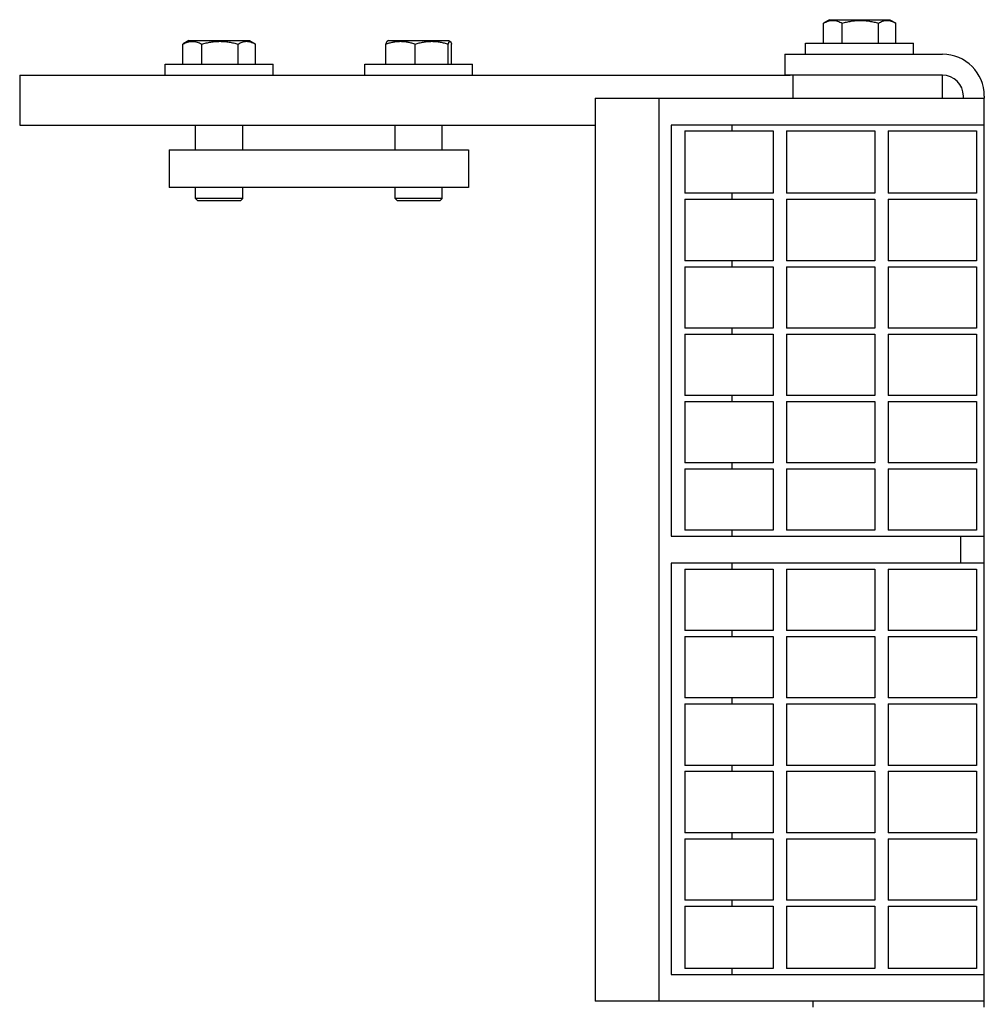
# Model space of a CAD drawing. Header units: inches. Extents: x 0 to 154, y 0 to 119.
# Tile 8 of 9: x 40.73 to 45.56, y 104.54 to 109.48. Entities that reach past the tile are written whole.
import ezdxf

# ---------------------------------------------------------------- set-up
doc = ezdxf.new("R2010")
doc.units = ezdxf.units.IN
doc.header["$LTSCALE"] = 8.47
doc.header["$MEASUREMENT"] = 0
for name, color, linetype in [('518353_WW_518353_32_BL4', 7, 'CONTINUOUS'), ('520309_BL112', 7, 'CONTINUOUS'), ('532387_BL122', 7, 'CONTINUOUS'), ('807_1830_10_1_SOLID1_BL149', 7, 'CONTINUOUS'), ('807_1830_11_1_SOLID1_BL243', 7, 'CONTINUOUS'), ('807_1830_12_1_SOLID1_BL236', 7, 'CONTINUOUS'), ('807_1830_13_1_SOLID1_BL238', 7, 'CONTINUOUS'), ('807_1830_14_1_SOLID1_BL147', 7, 'CONTINUOUS'), ('807_1830_15_1_SOLID1_BL202', 7, 'CONTINUOUS'), ('807_1830_16_1_SOLID1_BL197', 7, 'CONTINUOUS'), ('807_1830_17_1_SOLID1_BL198', 7, 'CONTINUOUS'), ('807_1830_18_1_SOLID1_BL154', 7, 'CONTINUOUS'), ('807_1830_19_1_SOLID1_BL237', 7, 'CONTINUOUS'), ('807_1830_1_1_SOLID1_BL200', 7, 'CONTINUOUS'), ('807_1830_1_SOLID1_BL235', 7, 'CONTINUOUS'), ('807_1830_20_1_SOLID1_BL233', 7, 'CONTINUOUS'), ('807_1830_21_1_SOLID1_BL145', 7, 'CONTINUOUS'), ('807_1830_22_1_SOLID1_BL142', 7, 'CONTINUOUS'), ('807_1830_23_1_SOLID1_BL199', 7, 'CONTINUOUS'), ('807_1830_24_1_SOLID1_BL195', 7, 'CONTINUOUS'), ('807_1830_25_1_SOLID1_BL148', 7, 'CONTINUOUS'), ('807_1830_26_1_SOLID1_BL196', 7, 'CONTINUOUS'), ('807_1830_27_1_SOLID1_BL156', 7, 'CONTINUOUS'), ('807_1830_28_1_SOLID1_BL152', 7, 'CONTINUOUS'), ('807_1830_29_1_SOLID1_BL232', 7, 'CONTINUOUS'), ('807_1830_2_1_SOLID1_BL201', 7, 'CONTINUOUS'), ('807_1830_30_1_SOLID1_BL242', 7, 'CONTINUOUS'), ('807_1830_31_1_SOLID1_BL150', 7, 'CONTINUOUS'), ('807_1830_32_1_SOLID1_BL203', 7, 'CONTINUOUS'), ('807_1830_33_1_SOLID1_BL193', 7, 'CONTINUOUS'), ('807_1830_34_1_SOLID1_BL241', 7, 'CONTINUOUS'), ('807_1830_35_1_SOLID1_BL239', 7, 'CONTINUOUS'), ('807_1830_36_1_SOLID1_BL204', 7, 'CONTINUOUS'), ('807_1830_3_1_SOLID1_BL155', 7, 'CONTINUOUS'), ('807_1830_4_1_SOLID1_BL234', 7, 'CONTINUOUS'), ('807_1830_5_1_SOLID1_BL240', 7, 'CONTINUOUS'), ('807_1830_6_1_SOLID1_BL194', 7, 'CONTINUOUS'), ('807_1830_7_1_SOLID1_BL146', 7, 'CONTINUOUS'), ('807_1830_8_1_SOLID1_BL151', 7, 'CONTINUOUS'), ('807_1830_9_1_SOLID1_BL153', 7, 'CONTINUOUS'), ('960616MSSF_BL19', 7, 'CONTINUOUS'), ('960616MSSF_BL8', 7, 'CONTINUOUS'), ('960616MSSF_BL9', 7, 'CONTINUOUS')]:
    doc.layers.add(name, color=color, linetype=linetype)

# ---------------------------------------------------------------- blocks, each defined once
blk = doc.blocks.new('518353_WW_518353_32_BL4', base_point=(80.676, 77.12))
at = {"layer": '518353_WW_518353_32_BL4', "color": 7, "linetype": 'CONTINUOUS'}
for p, q in [((44.5639, 109.3021), (44.5639, 109.1971)), ((44.5639, 109.3021), (45.3539, 109.3021)), ((45.3539, 109.1971), (44.5639, 109.1971)), ((45.4589, 109.0821), (45.4589, 109.0921)), ((45.5639, 109.0921), (45.5639, 109.0821)), ((44.7059, 104.5221), (44.7059, 104.5521)), ((45.5639, 104.5221), (45.5639, 104.5521))]:
    blk.add_line(p, q, dxfattribs=at)
for radius in [0.21, 0.105]:
    blk.add_arc((45.3539, 109.0921), radius, 0, 90, dxfattribs=at)
blk = doc.blocks.new('960616MSSF_BL8', base_point=(41.7284, 108.9688))
at = {"layer": '960616MSSF_BL8', "color": 7, "linetype": 'CONTINUOUS'}
for p, q in [((41.5466, 109.2522), (41.5466, 109.3528)), ((41.577, 109.3703), (41.5486, 109.3539)), ((41.577, 109.3703), (41.8798, 109.3703)), ((41.6411, 109.2522), (41.6411, 109.3528)), ((41.8229, 109.2522), (41.8229, 109.3528)), ((41.8798, 109.3703), (41.9082, 109.3539)), ((41.9081, 109.354), (41.9102, 109.3528)), ((41.9102, 109.2522), (41.9102, 109.3528)), ((41.4578, 109.1971), (41.4578, 109.2522)), ((41.4578, 109.2522), (41.9991, 109.2522)), ((41.9991, 109.1971), (41.9991, 109.2522)), ((41.6103, 108.8221), (41.6103, 108.9471)), ((41.8465, 108.8221), (41.8465, 108.9471)), ((41.6103, 108.579), (41.6103, 108.6341)), ((41.8465, 108.579), (41.8465, 108.6341)), ((41.6221, 108.5672), (41.6103, 108.579)), ((41.8465, 108.579), (41.6103, 108.579)), ((41.8347, 108.5672), (41.6221, 108.5672)), ((41.8347, 108.5672), (41.8465, 108.579))]:
    blk.add_line(p, q, dxfattribs=at)
for points, knots in [([(41.5466, 109.3528), (41.5504, 109.3549), (41.558, 109.3587), (41.5698, 109.3632), (41.5818, 109.3661), (41.5939, 109.3671), (41.606, 109.3661), (41.6179, 109.3632), (41.6297, 109.3587), (41.6373, 109.3549), (41.6411, 109.3528)], [0, 0, 0, 0, 0.130291, 0.256586, 0.379356, 0.500005, 0.620657, 0.74343, 0.869718, 1, 1, 1, 1]), ([(41.6411, 109.3528), (41.6485, 109.3549), (41.6634, 109.3588), (41.686, 109.3633), (41.7089, 109.3662), (41.732, 109.3671), (41.7551, 109.3662), (41.778, 109.3633), (41.8006, 109.3588), (41.8155, 109.3549), (41.8229, 109.3528)], [0, 0, 0, 0, 0.125001, 0.250001, 0.375001, 0.5, 0.624999, 0.749999, 0.874999, 1, 1, 1, 1]), ([(41.8229, 109.3528), (41.8263, 109.3548), (41.8331, 109.3586), (41.8437, 109.363), (41.8545, 109.366), (41.8654, 109.3671), (41.8764, 109.3664), (41.8872, 109.3638), (41.8978, 109.3596), (41.9047, 109.356), (41.9081, 109.354)], [0, 0, 0, 0, 0.131692, 0.258667, 0.381401, 0.501454, 0.621227, 0.743254, 0.869289, 1, 1, 1, 1])]:
    blk.add_open_spline(points, degree=3, knots=knots, dxfattribs=at)
blk = doc.blocks.new('960616MSSF_BL9', base_point=(79.6571, 76.3978))
at = {"layer": '960616MSSF_BL9', "color": 7, "linetype": 'CONTINUOUS'}
for p, q in [((42.5631, 109.2522), (42.5631, 109.3528)), ((42.577, 109.3703), (42.5699, 109.3662)), ((42.577, 109.3703), (42.8798, 109.3703)), ((42.7113, 109.2522), (42.7113, 109.3528)), ((42.8767, 109.2522), (42.8767, 109.3528)), ((42.8798, 109.3703), (42.887, 109.3662)), ((42.8938, 109.2522), (42.8938, 109.3528)), ((42.4578, 109.1971), (42.4578, 109.2522)), ((42.4578, 109.2522), (42.9991, 109.2522)), ((42.9991, 109.1971), (42.9991, 109.2522)), ((42.6103, 108.8221), (42.6103, 108.9471)), ((42.8465, 108.8221), (42.8465, 108.9471)), ((42.6103, 108.579), (42.6103, 108.6341)), ((42.8465, 108.579), (42.8465, 108.6341)), ((42.6221, 108.5672), (42.6103, 108.579)), ((42.8465, 108.579), (42.6103, 108.579)), ((42.8347, 108.5672), (42.6221, 108.5672)), ((42.8347, 108.5672), (42.8465, 108.579))]:
    blk.add_line(p, q, dxfattribs=at)
for points, knots in [([(42.5631, 109.3528), (42.5691, 109.3549), (42.5812, 109.3588), (42.5997, 109.3633), (42.6184, 109.3662), (42.6372, 109.3671), (42.6561, 109.3662), (42.6748, 109.3633), (42.6932, 109.3588), (42.7053, 109.3549), (42.7113, 109.3528)], [0, 0, 0, 0, 0.126059, 0.251308, 0.375861, 0.500001, 0.624142, 0.748695, 0.873943, 1, 1, 1, 1]), ([(42.5702, 109.3664), (42.5699, 109.3662), (42.5693, 109.3657), (42.5684, 109.3646), (42.5675, 109.3633), (42.5662, 109.361), (42.5647, 109.3575), (42.5636, 109.3544), (42.5631, 109.3528)], [0, 0, 0, 0, 0.073092, 0.160265, 0.262937, 0.381414, 0.663569, 1, 1, 1, 1]), ([(42.7113, 109.3528), (42.718, 109.3549), (42.7316, 109.3588), (42.7521, 109.3633), (42.773, 109.3662), (42.794, 109.3671), (42.815, 109.3662), (42.8358, 109.3633), (42.8564, 109.3588), (42.87, 109.3549), (42.8767, 109.3528)], [0, 0, 0, 0, 0.125444, 0.250548, 0.37536, 0.5, 0.62464, 0.749452, 0.874556, 1, 1, 1, 1]), ([(42.8767, 109.3528), (42.877, 109.3539), (42.8778, 109.3562), (42.879, 109.3593), (42.8802, 109.3619), (42.8815, 109.364), (42.8825, 109.3654), (42.8834, 109.3662), (42.8841, 109.3666), (42.8847, 109.3668), (42.8856, 109.3669), (42.8862, 109.3666), (42.8866, 109.3664)], [0, 0, 0, 0, 0.200828, 0.380764, 0.537521, 0.669175, 0.775345, 0.819622, 0.85896, 0.894697, 0.928713, 1, 1, 1, 1]), ([(42.8866, 109.3664), (42.8869, 109.3662), (42.8876, 109.3657), (42.8885, 109.3646), (42.8894, 109.3633), (42.8906, 109.361), (42.8922, 109.3575), (42.8932, 109.3544), (42.8938, 109.3528)], [0, 0, 0, 0, 0.073092, 0.160265, 0.262937, 0.381414, 0.663569, 1, 1, 1, 1])]:
    blk.add_open_spline(points, degree=3, knots=knots, dxfattribs=at)
blk = doc.blocks.new('960616MSSF_BL19', base_point=(80.8148, 77.6378))
at = {"layer": '960616MSSF_BL19', "color": 7, "linetype": 'CONTINUOUS'}
for p, q in [((44.7571, 109.3572), (44.7571, 109.4578)), ((44.7875, 109.4753), (44.7591, 109.4589)), ((44.7875, 109.4753), (45.0903, 109.4753)), ((44.8516, 109.3572), (44.8516, 109.4578)), ((45.0334, 109.3572), (45.0334, 109.4578)), ((45.0903, 109.4753), (45.1187, 109.4589)), ((45.1186, 109.459), (45.1207, 109.4578)), ((45.1207, 109.3572), (45.1207, 109.4578)), ((44.6683, 109.3021), (44.6683, 109.3572)), ((44.6683, 109.3572), (45.2096, 109.3572)), ((45.2096, 109.3021), (45.2096, 109.3572))]:
    blk.add_line(p, q, dxfattribs=at)
for points, knots in [([(44.7571, 109.4578), (44.7609, 109.4599), (44.7685, 109.4637), (44.7803, 109.4682), (44.7923, 109.4711), (44.8044, 109.4721), (44.8165, 109.4711), (44.8284, 109.4682), (44.8402, 109.4637), (44.8478, 109.4599), (44.8516, 109.4578)], [0, 0, 0, 0, 0.130291, 0.256586, 0.379356, 0.500005, 0.620657, 0.74343, 0.869718, 1, 1, 1, 1]), ([(44.8516, 109.4578), (44.859, 109.4599), (44.8739, 109.4638), (44.8965, 109.4683), (44.9194, 109.4712), (44.9425, 109.4721), (44.9656, 109.4712), (44.9885, 109.4683), (45.0111, 109.4638), (45.026, 109.4599), (45.0334, 109.4578)], [0, 0, 0, 0, 0.125001, 0.250001, 0.375001, 0.5, 0.624999, 0.749999, 0.874999, 1, 1, 1, 1]), ([(45.0334, 109.4578), (45.0368, 109.4598), (45.0436, 109.4636), (45.0542, 109.468), (45.065, 109.471), (45.0759, 109.4721), (45.0869, 109.4714), (45.0977, 109.4688), (45.1083, 109.4646), (45.1152, 109.461), (45.1186, 109.459)], [0, 0, 0, 0, 0.131692, 0.258667, 0.381401, 0.501454, 0.621227, 0.743254, 0.869289, 1, 1, 1, 1])]:
    blk.add_open_spline(points, degree=3, knots=knots, dxfattribs=at)
blk = doc.blocks.new('520309_BL112', base_point=(78.7058, 76.259))
at = {"layer": '520309_BL112', "color": 7, "linetype": 'CONTINUOUS'}
for p, q in [((40.7284, 109.1971), (40.7284, 108.9471)), ((40.7284, 109.1971), (44.5907, 109.1971)), ((44.6034, 109.1971), (44.6034, 109.0821)), ((45.3534, 109.1971), (45.3534, 109.0821)), ((40.7284, 108.9471), (43.6139, 108.9471))]:
    blk.add_line(p, q, dxfattribs=at)
blk = doc.blocks.new('532387_BL122', base_point=(78.8933, 76.134))
at = {"layer": '532387_BL122', "color": 7, "linetype": 'CONTINUOUS'}
for p, q in [((41.4784, 108.8221), (41.4784, 108.6341)), ((41.4784, 108.8221), (42.9784, 108.8221)), ((42.9784, 108.8221), (42.9784, 108.6341)), ((42.9784, 108.6341), (41.4784, 108.6341))]:
    blk.add_line(p, q, dxfattribs=at)
blk = doc.blocks.new('807_1830_22_1_SOLID1_BL142', base_point=(80.091, 78.064))
at = {"layer": '807_1830_22_1_SOLID1_BL142', "color": 7, "linetype": 'CONTINUOUS'}
for p, q in [((43.6139, 109.0821), (43.6139, 104.5521)), ((43.6139, 109.0821), (45.5639, 109.0821)), ((43.9339, 104.5521), (43.9339, 109.0821)), ((45.5639, 104.5521), (45.5639, 109.0821)), ((43.9939, 108.9471), (43.9939, 106.8846)), ((45.5639, 108.9471), (43.9939, 108.9471)), ((44.2993, 108.9171), (44.2993, 108.9471)), ((44.2993, 108.5746), (44.2993, 108.6046)), ((44.2993, 108.2366), (44.2993, 108.2666)), ((44.2993, 107.8986), (44.2993, 107.9286)), ((44.2993, 107.5606), (44.2993, 107.5906)), ((44.2993, 107.2226), (44.2993, 107.2526)), ((44.2993, 106.8846), (44.2993, 106.9146)), ((43.9939, 106.8846), (45.5639, 106.8846)), ((45.4441, 106.8846), (45.4441, 106.7496)), ((43.9939, 106.7496), (43.9939, 104.6871)), ((45.5639, 106.7496), (43.9939, 106.7496)), ((44.2993, 106.7196), (44.2993, 106.7496)), ((44.2993, 106.3816), (44.2993, 106.4116)), ((44.2993, 106.0436), (44.2993, 106.0736)), ((44.2993, 105.7056), (44.2993, 105.7356)), ((44.2993, 105.3676), (44.2993, 105.3976)), ((44.2993, 105.0296), (44.2993, 105.0596)), ((44.2993, 104.6871), (44.2993, 104.7171)), ((43.9939, 104.6871), (45.5639, 104.6871)), ((45.5639, 104.5521), (43.6139, 104.5521))]:
    blk.add_line(p, q, dxfattribs=at)
blk = doc.blocks.new('807_1830_21_1_SOLID1_BL145', base_point=(44.2839, 108.7609))
at = {"layer": '807_1830_21_1_SOLID1_BL145', "color": 7, "linetype": 'CONTINUOUS'}
for p, q in [((44.0624, 108.9171), (44.0624, 108.6046)), ((44.0624, 108.9171), (44.5054, 108.9171)), ((44.5054, 108.9171), (44.5054, 108.6046)), ((44.5054, 108.6046), (44.0624, 108.6046))]:
    blk.add_line(p, q, dxfattribs=at)
blk = doc.blocks.new('807_1830_7_1_SOLID1_BL146', base_point=(44.2839, 108.4206))
at = {"layer": '807_1830_7_1_SOLID1_BL146', "color": 7, "linetype": 'CONTINUOUS'}
for p, q in [((44.0624, 108.5746), (44.0624, 108.2666)), ((44.0624, 108.5746), (44.5054, 108.5746)), ((44.5054, 108.5746), (44.5054, 108.2666)), ((44.5054, 108.2666), (44.0624, 108.2666))]:
    blk.add_line(p, q, dxfattribs=at)
blk = doc.blocks.new('807_1830_14_1_SOLID1_BL147', base_point=(44.2839, 108.0826))
at = {"layer": '807_1830_14_1_SOLID1_BL147', "color": 7, "linetype": 'CONTINUOUS'}
for p, q in [((44.0624, 108.2366), (44.0624, 107.9286)), ((44.0624, 108.2366), (44.5054, 108.2366)), ((44.5054, 108.2366), (44.5054, 107.9286)), ((44.5054, 107.9286), (44.0624, 107.9286))]:
    blk.add_line(p, q, dxfattribs=at)
blk = doc.blocks.new('807_1830_25_1_SOLID1_BL148', base_point=(44.2839, 107.7446))
at = {"layer": '807_1830_25_1_SOLID1_BL148', "color": 7, "linetype": 'CONTINUOUS'}
for p, q in [((44.0624, 107.8986), (44.0624, 107.5906)), ((44.0624, 107.8986), (44.5054, 107.8986)), ((44.5054, 107.8986), (44.5054, 107.5906)), ((44.5054, 107.5906), (44.0624, 107.5906))]:
    blk.add_line(p, q, dxfattribs=at)
blk = doc.blocks.new('807_1830_10_1_SOLID1_BL149', base_point=(44.2839, 107.4066))
at = {"layer": '807_1830_10_1_SOLID1_BL149', "color": 7, "linetype": 'CONTINUOUS'}
for p, q in [((44.0624, 107.5606), (44.0624, 107.2526)), ((44.0624, 107.5606), (44.5054, 107.5606)), ((44.5054, 107.5606), (44.5054, 107.2526)), ((44.5054, 107.2526), (44.0624, 107.2526))]:
    blk.add_line(p, q, dxfattribs=at)
blk = doc.blocks.new('807_1830_31_1_SOLID1_BL150', base_point=(44.2839, 107.0686))
at = {"layer": '807_1830_31_1_SOLID1_BL150', "color": 7, "linetype": 'CONTINUOUS'}
for p, q in [((44.0624, 107.2226), (44.0624, 106.9146)), ((44.0624, 107.2226), (44.5054, 107.2226)), ((44.5054, 107.2226), (44.5054, 106.9146)), ((44.5054, 106.9146), (44.0624, 106.9146))]:
    blk.add_line(p, q, dxfattribs=at)
blk = doc.blocks.new('807_1830_8_1_SOLID1_BL151', base_point=(44.2839, 106.5656))
at = {"layer": '807_1830_8_1_SOLID1_BL151', "color": 7, "linetype": 'CONTINUOUS'}
for p, q in [((44.0624, 106.7196), (44.0624, 106.4116)), ((44.0624, 106.7196), (44.5054, 106.7196)), ((44.5054, 106.7196), (44.5054, 106.4116)), ((44.5054, 106.4116), (44.0624, 106.4116))]:
    blk.add_line(p, q, dxfattribs=at)
blk = doc.blocks.new('807_1830_28_1_SOLID1_BL152', base_point=(44.2839, 106.2276))
at = {"layer": '807_1830_28_1_SOLID1_BL152', "color": 7, "linetype": 'CONTINUOUS'}
for p, q in [((44.0624, 106.3816), (44.0624, 106.0736)), ((44.0624, 106.3816), (44.5054, 106.3816)), ((44.5054, 106.3816), (44.5054, 106.0736)), ((44.5054, 106.0736), (44.0624, 106.0736))]:
    blk.add_line(p, q, dxfattribs=at)
blk = doc.blocks.new('807_1830_9_1_SOLID1_BL153', base_point=(44.2839, 105.8896))
at = {"layer": '807_1830_9_1_SOLID1_BL153', "color": 7, "linetype": 'CONTINUOUS'}
for p, q in [((44.0624, 106.0436), (44.0624, 105.7356)), ((44.0624, 106.0436), (44.5054, 106.0436)), ((44.5054, 106.0436), (44.5054, 105.7356)), ((44.5054, 105.7356), (44.0624, 105.7356))]:
    blk.add_line(p, q, dxfattribs=at)
blk = doc.blocks.new('807_1830_18_1_SOLID1_BL154', base_point=(44.2839, 105.5516))
at = {"layer": '807_1830_18_1_SOLID1_BL154', "color": 7, "linetype": 'CONTINUOUS'}
for p, q in [((44.0624, 105.7056), (44.0624, 105.3976)), ((44.0624, 105.7056), (44.5054, 105.7056)), ((44.5054, 105.7056), (44.5054, 105.3976)), ((44.5054, 105.3976), (44.0624, 105.3976))]:
    blk.add_line(p, q, dxfattribs=at)
blk = doc.blocks.new('807_1830_3_1_SOLID1_BL155', base_point=(44.2839, 105.2136))
at = {"layer": '807_1830_3_1_SOLID1_BL155', "color": 7, "linetype": 'CONTINUOUS'}
for p, q in [((44.0624, 105.3676), (44.0624, 105.0596)), ((44.0624, 105.3676), (44.5054, 105.3676)), ((44.5054, 105.3676), (44.5054, 105.0596)), ((44.5054, 105.0596), (44.0624, 105.0596))]:
    blk.add_line(p, q, dxfattribs=at)
blk = doc.blocks.new('807_1830_27_1_SOLID1_BL156', base_point=(44.2839, 104.8734))
at = {"layer": '807_1830_27_1_SOLID1_BL156', "color": 7, "linetype": 'CONTINUOUS'}
for p, q in [((44.0624, 105.0296), (44.0624, 104.7171)), ((44.0624, 105.0296), (44.5054, 105.0296)), ((44.5054, 105.0296), (44.5054, 104.7171)), ((44.5054, 104.7171), (44.0624, 104.7171))]:
    blk.add_line(p, q, dxfattribs=at)
blk = doc.blocks.new('807_1830_33_1_SOLID1_BL193', base_point=(44.7939, 108.7609))
at = {"layer": '807_1830_33_1_SOLID1_BL193', "color": 7, "linetype": 'CONTINUOUS'}
for p, q in [((44.5724, 108.9171), (44.5724, 108.6046)), ((44.5724, 108.9171), (45.0154, 108.9171)), ((45.0154, 108.9171), (45.0154, 108.6046)), ((45.0154, 108.6046), (44.5724, 108.6046))]:
    blk.add_line(p, q, dxfattribs=at)
blk = doc.blocks.new('807_1830_6_1_SOLID1_BL194', base_point=(44.7939, 108.4206))
at = {"layer": '807_1830_6_1_SOLID1_BL194', "color": 7, "linetype": 'CONTINUOUS'}
for p, q in [((44.5724, 108.5746), (44.5724, 108.2666)), ((44.5724, 108.5746), (45.0154, 108.5746)), ((45.0154, 108.5746), (45.0154, 108.2666)), ((45.0154, 108.2666), (44.5724, 108.2666))]:
    blk.add_line(p, q, dxfattribs=at)
blk = doc.blocks.new('807_1830_24_1_SOLID1_BL195', base_point=(44.7939, 108.0826))
at = {"layer": '807_1830_24_1_SOLID1_BL195', "color": 7, "linetype": 'CONTINUOUS'}
for p, q in [((44.5724, 108.2366), (44.5724, 107.9286)), ((44.5724, 108.2366), (45.0154, 108.2366)), ((45.0154, 108.2366), (45.0154, 107.9286)), ((45.0154, 107.9286), (44.5724, 107.9286))]:
    blk.add_line(p, q, dxfattribs=at)
blk = doc.blocks.new('807_1830_26_1_SOLID1_BL196', base_point=(44.7939, 107.7446))
at = {"layer": '807_1830_26_1_SOLID1_BL196', "color": 7, "linetype": 'CONTINUOUS'}
for p, q in [((44.5724, 107.8986), (44.5724, 107.5906)), ((44.5724, 107.8986), (45.0154, 107.8986)), ((45.0154, 107.8986), (45.0154, 107.5906)), ((45.0154, 107.5906), (44.5724, 107.5906))]:
    blk.add_line(p, q, dxfattribs=at)
blk = doc.blocks.new('807_1830_16_1_SOLID1_BL197', base_point=(44.7939, 107.4066))
at = {"layer": '807_1830_16_1_SOLID1_BL197', "color": 7, "linetype": 'CONTINUOUS'}
for p, q in [((44.5724, 107.5606), (44.5724, 107.2526)), ((44.5724, 107.5606), (45.0154, 107.5606)), ((45.0154, 107.5606), (45.0154, 107.2526)), ((45.0154, 107.2526), (44.5724, 107.2526))]:
    blk.add_line(p, q, dxfattribs=at)
blk = doc.blocks.new('807_1830_17_1_SOLID1_BL198', base_point=(44.7939, 107.0686))
at = {"layer": '807_1830_17_1_SOLID1_BL198', "color": 7, "linetype": 'CONTINUOUS'}
for p, q in [((44.5724, 107.2226), (44.5724, 106.9146)), ((44.5724, 107.2226), (45.0154, 107.2226)), ((45.0154, 107.2226), (45.0154, 106.9146)), ((45.0154, 106.9146), (44.5724, 106.9146))]:
    blk.add_line(p, q, dxfattribs=at)
blk = doc.blocks.new('807_1830_23_1_SOLID1_BL199', base_point=(44.7939, 106.5656))
at = {"layer": '807_1830_23_1_SOLID1_BL199', "color": 7, "linetype": 'CONTINUOUS'}
for p, q in [((44.5724, 106.7196), (44.5724, 106.4116)), ((44.5724, 106.7196), (45.0154, 106.7196)), ((45.0154, 106.7196), (45.0154, 106.4116)), ((45.0154, 106.4116), (44.5724, 106.4116))]:
    blk.add_line(p, q, dxfattribs=at)
blk = doc.blocks.new('807_1830_1_1_SOLID1_BL200', base_point=(44.7939, 106.2276))
at = {"layer": '807_1830_1_1_SOLID1_BL200', "color": 7, "linetype": 'CONTINUOUS'}
for p, q in [((44.5724, 106.3816), (44.5724, 106.0736)), ((44.5724, 106.3816), (45.0154, 106.3816)), ((45.0154, 106.3816), (45.0154, 106.0736)), ((45.0154, 106.0736), (44.5724, 106.0736))]:
    blk.add_line(p, q, dxfattribs=at)
blk = doc.blocks.new('807_1830_2_1_SOLID1_BL201', base_point=(44.7939, 105.8896))
at = {"layer": '807_1830_2_1_SOLID1_BL201', "color": 7, "linetype": 'CONTINUOUS'}
for p, q in [((44.5724, 106.0436), (44.5724, 105.7356)), ((44.5724, 106.0436), (45.0154, 106.0436)), ((45.0154, 106.0436), (45.0154, 105.7356)), ((45.0154, 105.7356), (44.5724, 105.7356))]:
    blk.add_line(p, q, dxfattribs=at)
blk = doc.blocks.new('807_1830_15_1_SOLID1_BL202', base_point=(44.7939, 105.5516))
at = {"layer": '807_1830_15_1_SOLID1_BL202', "color": 7, "linetype": 'CONTINUOUS'}
for p, q in [((44.5724, 105.7056), (44.5724, 105.3976)), ((44.5724, 105.7056), (45.0154, 105.7056)), ((45.0154, 105.7056), (45.0154, 105.3976)), ((45.0154, 105.3976), (44.5724, 105.3976))]:
    blk.add_line(p, q, dxfattribs=at)
blk = doc.blocks.new('807_1830_32_1_SOLID1_BL203', base_point=(44.7939, 105.2136))
at = {"layer": '807_1830_32_1_SOLID1_BL203', "color": 7, "linetype": 'CONTINUOUS'}
for p, q in [((44.5724, 105.3676), (44.5724, 105.0596)), ((44.5724, 105.3676), (45.0154, 105.3676)), ((45.0154, 105.3676), (45.0154, 105.0596)), ((45.0154, 105.0596), (44.5724, 105.0596))]:
    blk.add_line(p, q, dxfattribs=at)
blk = doc.blocks.new('807_1830_36_1_SOLID1_BL204', base_point=(44.7939, 104.8734))
at = {"layer": '807_1830_36_1_SOLID1_BL204', "color": 7, "linetype": 'CONTINUOUS'}
for p, q in [((44.5724, 105.0296), (44.5724, 104.7171)), ((44.5724, 105.0296), (45.0154, 105.0296)), ((45.0154, 105.0296), (45.0154, 104.7171)), ((45.0154, 104.7171), (44.5724, 104.7171))]:
    blk.add_line(p, q, dxfattribs=at)
blk = doc.blocks.new('807_1830_29_1_SOLID1_BL232', base_point=(80.7428, 78.155))
at = {"layer": '807_1830_29_1_SOLID1_BL232', "color": 7, "linetype": 'CONTINUOUS'}
for p, q in [((45.0824, 108.9171), (45.0824, 108.6046)), ((45.0824, 108.9171), (45.5254, 108.9171)), ((45.5254, 108.9171), (45.5254, 108.6046)), ((45.5254, 108.6046), (45.0824, 108.6046))]:
    blk.add_line(p, q, dxfattribs=at)
blk = doc.blocks.new('807_1830_20_1_SOLID1_BL233', base_point=(80.5715, 77.9837))
at = {"layer": '807_1830_20_1_SOLID1_BL233', "color": 7, "linetype": 'CONTINUOUS'}
for p, q in [((45.0824, 108.5746), (45.0824, 108.2666)), ((45.0824, 108.5746), (45.5254, 108.5746)), ((45.5254, 108.5746), (45.5254, 108.2666)), ((45.5254, 108.2666), (45.0824, 108.2666))]:
    blk.add_line(p, q, dxfattribs=at)
blk = doc.blocks.new('807_1830_4_1_SOLID1_BL234', base_point=(80.4025, 77.8147))
at = {"layer": '807_1830_4_1_SOLID1_BL234', "color": 7, "linetype": 'CONTINUOUS'}
for p, q in [((45.0824, 108.2366), (45.0824, 107.9286)), ((45.0824, 108.2366), (45.5254, 108.2366)), ((45.5254, 108.2366), (45.5254, 107.9286)), ((45.5254, 107.9286), (45.0824, 107.9286))]:
    blk.add_line(p, q, dxfattribs=at)
blk = doc.blocks.new('807_1830_1_SOLID1_BL235', base_point=(80.2335, 77.6457))
at = {"layer": '807_1830_1_SOLID1_BL235', "color": 7, "linetype": 'CONTINUOUS'}
for p, q in [((45.0824, 107.8986), (45.0824, 107.5906)), ((45.0824, 107.8986), (45.5254, 107.8986)), ((45.5254, 107.8986), (45.5254, 107.5906)), ((45.5254, 107.5906), (45.0824, 107.5906))]:
    blk.add_line(p, q, dxfattribs=at)
blk = doc.blocks.new('807_1830_12_1_SOLID1_BL236', base_point=(80.0645, 77.4767))
at = {"layer": '807_1830_12_1_SOLID1_BL236', "color": 7, "linetype": 'CONTINUOUS'}
for p, q in [((45.0824, 107.5606), (45.0824, 107.2526)), ((45.0824, 107.5606), (45.5254, 107.5606)), ((45.5254, 107.5606), (45.5254, 107.2526)), ((45.5254, 107.2526), (45.0824, 107.2526))]:
    blk.add_line(p, q, dxfattribs=at)
blk = doc.blocks.new('807_1830_19_1_SOLID1_BL237', base_point=(79.8955, 77.3077))
at = {"layer": '807_1830_19_1_SOLID1_BL237', "color": 7, "linetype": 'CONTINUOUS'}
for p, q in [((45.0824, 107.2226), (45.0824, 106.9146)), ((45.0824, 107.2226), (45.5254, 107.2226)), ((45.5254, 107.2226), (45.5254, 106.9146)), ((45.5254, 106.9146), (45.0824, 106.9146))]:
    blk.add_line(p, q, dxfattribs=at)
blk = doc.blocks.new('807_1830_13_1_SOLID1_BL238', base_point=(79.644, 77.0562))
at = {"layer": '807_1830_13_1_SOLID1_BL238', "color": 7, "linetype": 'CONTINUOUS'}
for p, q in [((45.0824, 106.7196), (45.0824, 106.4116)), ((45.0824, 106.7196), (45.5254, 106.7196)), ((45.5254, 106.7196), (45.5254, 106.4116)), ((45.5254, 106.4116), (45.0824, 106.4116))]:
    blk.add_line(p, q, dxfattribs=at)
blk = doc.blocks.new('807_1830_35_1_SOLID1_BL239', base_point=(79.475, 76.8872))
at = {"layer": '807_1830_35_1_SOLID1_BL239', "color": 7, "linetype": 'CONTINUOUS'}
for p, q in [((45.0824, 106.3816), (45.0824, 106.0736)), ((45.0824, 106.3816), (45.5254, 106.3816)), ((45.5254, 106.3816), (45.5254, 106.0736)), ((45.5254, 106.0736), (45.0824, 106.0736))]:
    blk.add_line(p, q, dxfattribs=at)
blk = doc.blocks.new('807_1830_5_1_SOLID1_BL240', base_point=(79.306, 76.7182))
at = {"layer": '807_1830_5_1_SOLID1_BL240', "color": 7, "linetype": 'CONTINUOUS'}
for p, q in [((45.0824, 106.0436), (45.0824, 105.7356)), ((45.0824, 106.0436), (45.5254, 106.0436)), ((45.5254, 106.0436), (45.5254, 105.7356)), ((45.5254, 105.7356), (45.0824, 105.7356))]:
    blk.add_line(p, q, dxfattribs=at)
blk = doc.blocks.new('807_1830_34_1_SOLID1_BL241', base_point=(79.137, 76.5492))
at = {"layer": '807_1830_34_1_SOLID1_BL241', "color": 7, "linetype": 'CONTINUOUS'}
for p, q in [((45.0824, 105.7056), (45.0824, 105.3976)), ((45.0824, 105.7056), (45.5254, 105.7056)), ((45.5254, 105.7056), (45.5254, 105.3976)), ((45.5254, 105.3976), (45.0824, 105.3976))]:
    blk.add_line(p, q, dxfattribs=at)
blk = doc.blocks.new('807_1830_30_1_SOLID1_BL242', base_point=(78.968, 76.3802))
at = {"layer": '807_1830_30_1_SOLID1_BL242', "color": 7, "linetype": 'CONTINUOUS'}
for p, q in [((45.0824, 105.3676), (45.0824, 105.0596)), ((45.0824, 105.3676), (45.5254, 105.3676)), ((45.5254, 105.3676), (45.5254, 105.0596)), ((45.5254, 105.0596), (45.0824, 105.0596))]:
    blk.add_line(p, q, dxfattribs=at)
blk = doc.blocks.new('807_1830_11_1_SOLID1_BL243', base_point=(78.799, 76.2112))
at = {"layer": '807_1830_11_1_SOLID1_BL243', "color": 7, "linetype": 'CONTINUOUS'}
for p, q in [((45.0824, 105.0296), (45.0824, 104.7171)), ((45.0824, 105.0296), (45.5254, 105.0296)), ((45.5254, 105.0296), (45.5254, 104.7171)), ((45.5254, 104.7171), (45.0824, 104.7171))]:
    blk.add_line(p, q, dxfattribs=at)

msp = doc.modelspace()

# ---------------------------------------------------------------- block references
at = {"layer": '518353_WW_518353_32_BL4'}
msp.add_blockref('518353_WW_518353_32_BL4', (80.676, 77.12), dxfattribs=at)
at = {"layer": '520309_BL112'}
msp.add_blockref('520309_BL112', (78.7058, 76.259), dxfattribs=at)
at = {"layer": '532387_BL122'}
msp.add_blockref('532387_BL122', (78.8933, 76.134), dxfattribs=at)
at = {"layer": '807_1830_10_1_SOLID1_BL149'}
msp.add_blockref('807_1830_10_1_SOLID1_BL149', (44.2839, 107.4066), dxfattribs=at)
at = {"layer": '807_1830_11_1_SOLID1_BL243'}
msp.add_blockref('807_1830_11_1_SOLID1_BL243', (78.799, 76.2112), dxfattribs=at)
at = {"layer": '807_1830_12_1_SOLID1_BL236'}
msp.add_blockref('807_1830_12_1_SOLID1_BL236', (80.0645, 77.4767), dxfattribs=at)
at = {"layer": '807_1830_13_1_SOLID1_BL238'}
msp.add_blockref('807_1830_13_1_SOLID1_BL238', (79.644, 77.0562), dxfattribs=at)
at = {"layer": '807_1830_14_1_SOLID1_BL147'}
msp.add_blockref('807_1830_14_1_SOLID1_BL147', (44.2839, 108.0826), dxfattribs=at)
at = {"layer": '807_1830_15_1_SOLID1_BL202'}
msp.add_blockref('807_1830_15_1_SOLID1_BL202', (44.7939, 105.5516), dxfattribs=at)
at = {"layer": '807_1830_16_1_SOLID1_BL197'}
msp.add_blockref('807_1830_16_1_SOLID1_BL197', (44.7939, 107.4066), dxfattribs=at)
at = {"layer": '807_1830_17_1_SOLID1_BL198'}
msp.add_blockref('807_1830_17_1_SOLID1_BL198', (44.7939, 107.0686), dxfattribs=at)
at = {"layer": '807_1830_18_1_SOLID1_BL154'}
msp.add_blockref('807_1830_18_1_SOLID1_BL154', (44.2839, 105.5516), dxfattribs=at)
at = {"layer": '807_1830_19_1_SOLID1_BL237'}
msp.add_blockref('807_1830_19_1_SOLID1_BL237', (79.8955, 77.3077), dxfattribs=at)
at = {"layer": '807_1830_1_1_SOLID1_BL200'}
msp.add_blockref('807_1830_1_1_SOLID1_BL200', (44.7939, 106.2276), dxfattribs=at)
at = {"layer": '807_1830_1_SOLID1_BL235'}
msp.add_blockref('807_1830_1_SOLID1_BL235', (80.2335, 77.6457), dxfattribs=at)
at = {"layer": '807_1830_20_1_SOLID1_BL233'}
msp.add_blockref('807_1830_20_1_SOLID1_BL233', (80.5715, 77.9837), dxfattribs=at)
at = {"layer": '807_1830_21_1_SOLID1_BL145'}
msp.add_blockref('807_1830_21_1_SOLID1_BL145', (44.2839, 108.7609), dxfattribs=at)
at = {"layer": '807_1830_22_1_SOLID1_BL142'}
msp.add_blockref('807_1830_22_1_SOLID1_BL142', (80.091, 78.064), dxfattribs=at)
at = {"layer": '807_1830_23_1_SOLID1_BL199'}
msp.add_blockref('807_1830_23_1_SOLID1_BL199', (44.7939, 106.5656), dxfattribs=at)
at = {"layer": '807_1830_24_1_SOLID1_BL195'}
msp.add_blockref('807_1830_24_1_SOLID1_BL195', (44.7939, 108.0826), dxfattribs=at)
at = {"layer": '807_1830_25_1_SOLID1_BL148'}
msp.add_blockref('807_1830_25_1_SOLID1_BL148', (44.2839, 107.7446), dxfattribs=at)
at = {"layer": '807_1830_26_1_SOLID1_BL196'}
msp.add_blockref('807_1830_26_1_SOLID1_BL196', (44.7939, 107.7446), dxfattribs=at)
at = {"layer": '807_1830_27_1_SOLID1_BL156'}
msp.add_blockref('807_1830_27_1_SOLID1_BL156', (44.2839, 104.8734), dxfattribs=at)
at = {"layer": '807_1830_28_1_SOLID1_BL152'}
msp.add_blockref('807_1830_28_1_SOLID1_BL152', (44.2839, 106.2276), dxfattribs=at)
at = {"layer": '807_1830_29_1_SOLID1_BL232'}
msp.add_blockref('807_1830_29_1_SOLID1_BL232', (80.7428, 78.155), dxfattribs=at)
at = {"layer": '807_1830_2_1_SOLID1_BL201'}
msp.add_blockref('807_1830_2_1_SOLID1_BL201', (44.7939, 105.8896), dxfattribs=at)
at = {"layer": '807_1830_30_1_SOLID1_BL242'}
msp.add_blockref('807_1830_30_1_SOLID1_BL242', (78.968, 76.3802), dxfattribs=at)
at = {"layer": '807_1830_31_1_SOLID1_BL150'}
msp.add_blockref('807_1830_31_1_SOLID1_BL150', (44.2839, 107.0686), dxfattribs=at)
at = {"layer": '807_1830_32_1_SOLID1_BL203'}
msp.add_blockref('807_1830_32_1_SOLID1_BL203', (44.7939, 105.2136), dxfattribs=at)
at = {"layer": '807_1830_33_1_SOLID1_BL193'}
msp.add_blockref('807_1830_33_1_SOLID1_BL193', (44.7939, 108.7609), dxfattribs=at)
at = {"layer": '807_1830_34_1_SOLID1_BL241'}
msp.add_blockref('807_1830_34_1_SOLID1_BL241', (79.137, 76.5492), dxfattribs=at)
at = {"layer": '807_1830_35_1_SOLID1_BL239'}
msp.add_blockref('807_1830_35_1_SOLID1_BL239', (79.475, 76.8872), dxfattribs=at)
at = {"layer": '807_1830_36_1_SOLID1_BL204'}
msp.add_blockref('807_1830_36_1_SOLID1_BL204', (44.7939, 104.8734), dxfattribs=at)
at = {"layer": '807_1830_3_1_SOLID1_BL155'}
msp.add_blockref('807_1830_3_1_SOLID1_BL155', (44.2839, 105.2136), dxfattribs=at)
at = {"layer": '807_1830_4_1_SOLID1_BL234'}
msp.add_blockref('807_1830_4_1_SOLID1_BL234', (80.4025, 77.8147), dxfattribs=at)
at = {"layer": '807_1830_5_1_SOLID1_BL240'}
msp.add_blockref('807_1830_5_1_SOLID1_BL240', (79.306, 76.7182), dxfattribs=at)
at = {"layer": '807_1830_6_1_SOLID1_BL194'}
msp.add_blockref('807_1830_6_1_SOLID1_BL194', (44.7939, 108.4206), dxfattribs=at)
at = {"layer": '807_1830_7_1_SOLID1_BL146'}
msp.add_blockref('807_1830_7_1_SOLID1_BL146', (44.2839, 108.4206), dxfattribs=at)
at = {"layer": '807_1830_8_1_SOLID1_BL151'}
msp.add_blockref('807_1830_8_1_SOLID1_BL151', (44.2839, 106.5656), dxfattribs=at)
at = {"layer": '807_1830_9_1_SOLID1_BL153'}
msp.add_blockref('807_1830_9_1_SOLID1_BL153', (44.2839, 105.8896), dxfattribs=at)
at = {"layer": '960616MSSF_BL19'}
msp.add_blockref('960616MSSF_BL19', (80.8148, 77.6378), dxfattribs=at)
at = {"layer": '960616MSSF_BL8'}
msp.add_blockref('960616MSSF_BL8', (41.7284, 108.9688), dxfattribs=at)
at = {"layer": '960616MSSF_BL9'}
msp.add_blockref('960616MSSF_BL9', (79.6571, 76.3978), dxfattribs=at)

doc.saveas('drawing.dxf')
